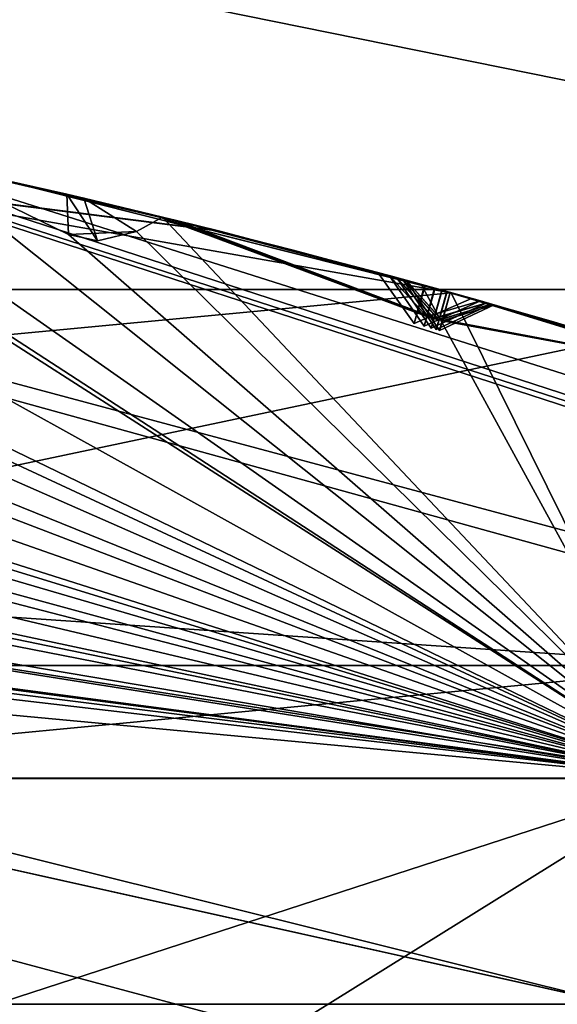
# Model space of a CAD drawing. Header units: millimetres. Extents: x -29 to 28.8, y -75.2 to 10.
# Tile 173 of 256: x 2.55 to 3.23, y -25.624 to -24.379. Entities that reach past the tile are written whole.
import ezdxf

# ---------------------------------------------------------------- set-up
doc = ezdxf.new("R2010")
doc.units = ezdxf.units.MM
doc.header["$LTSCALE"] = 88.413066
for name, color, linetype in [('103', 7, 'CONTINUOUS'), ('104', 7, 'CONTINUOUS'), ('106', 7, 'CONTINUOUS'), ('15', 7, 'CONTINUOUS'), ('18', 7, 'CONTINUOUS'), ('19', 7, 'CONTINUOUS'), ('2', 7, 'CONTINUOUS'), ('21', 7, 'CONTINUOUS'), ('25', 7, 'CONTINUOUS'), ('3', 7, 'CONTINUOUS'), ('30', 7, 'CONTINUOUS'), ('379', 7, 'CONTINUOUS'), ('380', 7, 'CONTINUOUS'), ('381', 7, 'CONTINUOUS'), ('383', 7, 'CONTINUOUS'), ('384', 7, 'CONTINUOUS'), ('385', 7, 'CONTINUOUS'), ('388', 7, 'CONTINUOUS'), ('392', 7, 'CONTINUOUS'), ('395', 7, 'CONTINUOUS'), ('398', 7, 'CONTINUOUS'), ('401', 7, 'CONTINUOUS'), ('554', 7, 'CONTINUOUS'), ('6', 7, 'CONTINUOUS'), ('697', 7, 'CONTINUOUS'), ('698', 7, 'CONTINUOUS'), ('701', 7, 'CONTINUOUS'), ('704', 7, 'CONTINUOUS'), ('707', 7, 'CONTINUOUS'), ('710', 7, 'CONTINUOUS')]:
    doc.layers.add(name, color=color, linetype=linetype)

msp = doc.modelspace()

# ---------------------------------------------------------------- linework, layer by layer
at = {"layer": '103', "linetype": 'CONTINUOUS'}
for points in [[(3.6, -24.7202, 24.4), (-3.6, -24.7202, 24.4), (3.445, -25.1956, 24.9), (3.6, -24.7202, 24.4)], [(3.445, -25.1956, 24.9), (-3.6, -24.7202, 24.4), (-3.445, -25.1956, 24.9), (3.445, -25.1956, 24.9)]]:
    msp.add_3dface(points, dxfattribs=at)
at = {"layer": '104', "linetype": 'CONTINUOUS'}
for points in [[(-3.2374, -25.8332, 24.9), (3.445, -25.1956, 24.9), (-3.445, -25.1956, 24.9), (-3.2374, -25.8332, 24.9)], [(-3.2374, -25.8332, 24.9), (3.2374, -25.8332, 24.9), (3.445, -25.1956, 24.9), (-3.2374, -25.8332, 24.9)]]:
    msp.add_3dface(points, dxfattribs=at)
at = {"layer": '106', "linetype": 'CONTINUOUS'}
for points in [[(-3.6, -24.7202, 24.4), (3.6, -24.7202, 24.4), (-3.1385, -26.1407, -4.1), (-3.6, -24.7202, 24.4)], [(-3.1385, -26.1407, -4.1), (3.6, -24.7202, 24.4), (3.1385, -26.1407, -4.1), (-3.1385, -26.1407, -4.1)], [(3.6, -24.7202, 24.4), (9.425, -28.9523, 24.4), (3.1385, -26.1407, -4.1), (3.6, -24.7202, 24.4)]]:
    msp.add_3dface(points, dxfattribs=at)
at = {"layer": '15', "linetype": 'CONTINUOUS'}
for points in [[(-3.3054, -25.6239, 122.5), (0, -24.8, 122.5), (3.3054, -25.6239, 122.5), (-3.3054, -25.6239, 122.5)], [(0, -24.8, 122.5), (3.4, -25.3389, 122.5), (3.3054, -25.6239, 122.5), (0, -24.8, 122.5)]]:
    msp.add_3dface(points, dxfattribs=at)
at = {"layer": '18', "linetype": 'CONTINUOUS'}
for points in [[(0, -24.1572, 122.734), (0, -23.8152, 123.3264), (7.0445, -26.1041, 123.3264), (0, -24.1572, 122.734)], [(0, -24.8, 122.5), (0, -24.1572, 122.734), (5.8214, -25.7171, 122.734), (0, -24.8, 122.5)], [(5.8214, -25.7171, 122.734), (0, -24.1572, 122.734), (7.0445, -26.1041, 123.3264), (5.8214, -25.7171, 122.734)], [(3.4, -25.3389, 122.5), (0, -24.8, 122.5), (5.8214, -25.7171, 122.734), (3.4, -25.3389, 122.5)]]:
    msp.add_3dface(points, dxfattribs=at)
at = {"layer": '19', "linetype": 'CONTINUOUS'}
for points in [[(0, -23.8, 123.4125), (7.0534, -26.0918, 123.4125), (0, -23.8152, 123.3264), (0, -23.8, 123.4125)], [(0, -23.8152, 123.3264), (7.0534, -26.0918, 123.4125), (7.0445, -26.1041, 123.3264), (0, -23.8152, 123.3264)]]:
    msp.add_3dface(points, dxfattribs=at)
at = {"layer": '2', "linetype": 'CONTINUOUS'}
for points in [[(4.1712, -17.8, 158.8392), (0, -17.8, 159.4998), (4.1703, -54.3, 158.8389), (4.1712, -17.8, 158.8392)], [(4.1703, -54.3, 158.8389), (0, -17.8, 159.4998), (0, -54.3, 159.5), (4.1703, -54.3, 158.8389)]]:
    msp.add_3dface(points, dxfattribs=at)
at = {"layer": '21', "linetype": 'CONTINUOUS'}
for points in [[(-3.3992, -25.3384, 122.2), (3.3992, -25.3384, 122.2), (-3.3992, -25.3384, 27.8), (-3.3992, -25.3384, 122.2)], [(-3.3992, -25.3384, 27.8), (3.3992, -25.3384, 122.2), (3.3992, -25.3384, 27.8), (-3.3992, -25.3384, 27.8)]]:
    msp.add_3dface(points, dxfattribs=at)
at = {"layer": '25', "linetype": 'CONTINUOUS'}
for points in [[(3.3992, -25.3384, 122.2), (-3.3992, -25.3384, 122.2), (0, -24.8879, 122.4121), (3.3992, -25.3384, 122.2)], [(-3.3054, -25.6239, 122.5), (3.3054, -25.6239, 122.5), (0, -24.8879, 122.4121), (-3.3054, -25.6239, 122.5)], [(0, -24.8879, 122.4121), (3.3054, -25.6239, 122.5), (5.4561, -26.3498, 122.4121), (0, -24.8879, 122.4121)], [(3.3992, -25.3384, 122.2), (0, -24.8879, 122.4121), (5.4561, -26.3498, 122.4121), (3.3992, -25.3384, 122.2)]]:
    msp.add_3dface(points, dxfattribs=at)
at = {"layer": '3', "linetype": 'CONTINUOUS'}
for points in [[(7.0534, -26.0918, 123.4125), (0, -23.8, 123.4125), (6.9162, -25.9936, 129.341), (7.0534, -26.0918, 123.4125)], [(6.9162, -25.9936, 129.341), (0, -23.8, 123.4125), (4.6654, -24.7441, 128.2917), (6.9162, -25.9936, 129.341)], [(4.6654, -24.7441, 128.2917), (0, -23.8, 123.4125), (2.3413, -24.0306, 127.6938), (4.6654, -24.7441, 128.2917)]]:
    msp.add_3dface(points, dxfattribs=at)
at = {"layer": '30', "linetype": 'CONTINUOUS'}
for points in [[(-3.3992, -25.3384, 27.8), (3.3992, -25.3384, 27.8), (0, -24.8879, 27.5879), (-3.3992, -25.3384, 27.8)], [(3.3079, -25.6243, 27.5), (-3.3079, -25.6243, 27.5), (0, -24.8879, 27.5879), (3.3079, -25.6243, 27.5)], [(0, -24.8879, 27.5879), (3.3992, -25.3384, 27.8), (5.4561, -26.3498, 27.5879), (0, -24.8879, 27.5879)], [(3.3079, -25.6243, 27.5), (0, -24.8879, 27.5879), (5.4561, -26.3498, 27.5879), (3.3079, -25.6243, 27.5)]]:
    msp.add_3dface(points, dxfattribs=at)
at = {"layer": '379', "linetype": 'CONTINUOUS'}
for points in [[(-8.8992, -29.3345, -102.4), (-2.2537, -28.8569, -102.4), (3.3989, -25.3383, -102.4), (-8.8992, -29.3345, -102.4)], [(-3.3989, -25.3383, -102.4), (-8.8992, -29.3345, -102.4), (3.3989, -25.3383, -102.4), (-3.3989, -25.3383, -102.4)], [(-2.2537, -28.8569, -102.4), (2.2537, -28.8569, -102.4), (3.3989, -25.3383, -102.4), (-2.2537, -28.8569, -102.4)], [(3.3989, -25.3383, -102.4), (2.2537, -28.8569, -102.4), (8.8992, -29.3345, -102.4), (3.3989, -25.3383, -102.4)]]:
    msp.add_3dface(points, dxfattribs=at)
at = {"layer": '380', "linetype": 'CONTINUOUS'}
for points in [[(-3.3989, -25.3383, -102.4), (3.3989, -25.3383, -102.4), (-3.3992, -25.3384, -103.9), (-3.3989, -25.3383, -102.4)], [(-3.3992, -25.3384, -103.9), (3.3989, -25.3383, -102.4), (3.3992, -25.3384, -103.9), (-3.3992, -25.3384, -103.9)]]:
    msp.add_3dface(points, dxfattribs=at)
at = {"layer": '381', "linetype": 'CONTINUOUS'}
for points in [[(0.1011, -24.326, -104.3744), (3.3992, -25.3384, -103.9), (0.1291, -24.3007, -104.4), (0.1011, -24.326, -104.3744)], [(0.1291, -24.3007, -104.4), (3.3992, -25.3384, -103.9), (0.467, -24.3095, -104.4), (0.1291, -24.3007, -104.4)], [(-0.3977, -24.3559, -104.3514), (3.3992, -25.3384, -103.9), (-0.3851, -24.3065, -104.4), (-0.3977, -24.3559, -104.3514)], [(-0.3851, -24.3065, -104.4), (3.3992, -25.3384, -103.9), (0.0156, -24.3484, -104.3516), (-0.3851, -24.3065, -104.4)], [(0.467, -24.3095, -104.4), (3.3992, -25.3384, -103.9), (0.9094, -24.3851, -104.3514), (0.467, -24.3095, -104.4)], [(0.0156, -24.3484, -104.3516), (3.3992, -25.3384, -103.9), (0.1011, -24.326, -104.3744), (0.0156, -24.3484, -104.3516)], [(-1.1826, -24.361, -104.4), (3.3992, -25.3384, -103.9), (-0.8459, -24.3312, -104.4), (-1.1826, -24.361, -104.4)], [(-0.8459, -24.3312, -104.4), (3.3992, -25.3384, -103.9), (-0.3977, -24.3559, -104.3514), (-0.8459, -24.3312, -104.4)], [(0.9094, -24.3851, -104.3514), (3.3992, -25.3384, -103.9), (0.9275, -24.3375, -104.4), (0.9094, -24.3851, -104.3514)], [(0.9275, -24.3375, -104.4), (3.3992, -25.3384, -103.9), (1.3232, -24.4256, -104.3515), (0.9275, -24.3375, -104.4)], [(-1.2074, -24.3893, -104.3744), (3.3992, -25.3384, -103.9), (-1.1826, -24.361, -104.4), (-1.2074, -24.3893, -104.3744)], [(-1.2874, -24.4215, -104.3515), (3.3992, -25.3384, -103.9), (-1.2074, -24.3893, -104.3744), (-1.2874, -24.4215, -104.3515)], [(1.4084, -24.4124, -104.3744), (3.3992, -25.3384, -103.9), (1.439, -24.3904, -104.4), (1.4084, -24.4124, -104.3744)], [(1.439, -24.3904, -104.4), (3.3992, -25.3384, -103.9), (1.7737, -24.4376, -104.4), (1.439, -24.3904, -104.4)], [(1.3232, -24.4256, -104.3515), (3.3992, -25.3384, -103.9), (1.4084, -24.4124, -104.3744), (1.3232, -24.4256, -104.3515)], [(-1.6997, -24.4758, -104.3514), (3.3992, -25.3384, -103.9), (-1.2874, -24.4215, -104.3515), (-1.6997, -24.4758, -104.3514)], [(1.7737, -24.4376, -104.4), (3.3992, -25.3384, -103.9), (2.1285, -24.5244, -104.3747), (1.7737, -24.4376, -104.4)], [(-2.4788, -24.5703, -104.4), (3.3992, -25.3384, -103.9), (-1.6997, -24.4758, -104.3514), (-2.4788, -24.5703, -104.4)], [(2.1285, -24.5244, -104.3747), (3.3992, -25.3384, -103.9), (2.2046, -24.5632, -104.3514), (2.1285, -24.5244, -104.3747)], [(2.2046, -24.5632, -104.3514), (3.3992, -25.3384, -103.9), (2.2281, -24.5179, -104.4), (2.2046, -24.5632, -104.3514)], [(2.2281, -24.5179, -104.4), (3.3992, -25.3384, -103.9), (2.419, -24.5573, -104.4), (2.2281, -24.5179, -104.4)], [(2.419, -24.5573, -104.4), (3.3992, -25.3384, -103.9), (2.6112, -24.6506, -104.3515), (2.419, -24.5573, -104.4)], [(2.6091, -24.5999, -104.4), (2.419, -24.5573, -104.4), (2.6112, -24.6506, -104.3515), (2.6091, -24.5999, -104.4)], [(-2.5003, -24.6013, -104.3744), (3.3992, -25.3384, -103.9), (-2.4788, -24.5703, -104.4), (-2.5003, -24.6013, -104.3744)], [(-2.576, -24.6424, -104.3515), (3.3992, -25.3384, -103.9), (-2.5003, -24.6013, -104.3744), (-2.576, -24.6424, -104.3515)], [(2.6973, -24.6471, -104.3744), (3.3992, -25.3384, -103.9), (2.7303, -24.6288, -104.4), (2.6973, -24.6471, -104.3744)], [(2.7303, -24.6288, -104.4), (3.3992, -25.3384, -103.9), (3.0574, -24.7139, -104.4), (2.7303, -24.6288, -104.4)], [(-2.9794, -24.7433, -104.3514), (3.3992, -25.3384, -103.9), (-2.576, -24.6424, -104.3515), (-2.9794, -24.7433, -104.3514)], [(2.6112, -24.6506, -104.3515), (3.3992, -25.3384, -103.9), (2.6973, -24.6471, -104.3744), (2.6112, -24.6506, -104.3515)], [(3.0574, -24.7139, -104.4), (3.3992, -25.3384, -103.9), (3.3819, -24.8085, -104.4), (3.0574, -24.7139, -104.4)], [(-3.3992, -25.3384, -103.9), (3.3992, -25.3384, -103.9), (-2.9794, -24.7433, -104.3514), (-3.3992, -25.3384, -103.9)]]:
    msp.add_3dface(points, dxfattribs=at)
at = {"layer": '383', "linetype": 'CONTINUOUS'}
for points in [[(2.5085, -24.5769, -114.4), (3.0954, -24.7244, -114.4), (2.5074, -24.621, -114.4433), (2.5085, -24.5769, -114.4)], [(3.0954, -24.7244, -114.4), (-3.3992, -25.3384, -114.9), (2.5074, -24.621, -114.4433), (3.0954, -24.7244, -114.4)], [(3.3992, -25.3384, -114.9), (-3.3992, -25.3384, -114.9), (3.0954, -24.7244, -114.4), (3.3992, -25.3384, -114.9)], [(3.6736, -24.9025, -114.4), (3.3992, -25.3384, -114.9), (3.0954, -24.7244, -114.4), (3.6736, -24.9025, -114.4)]]:
    msp.add_3dface(points, dxfattribs=at)
at = {"layer": '384', "linetype": 'CONTINUOUS'}
for points in [[(-3.3992, -25.3384, -114.9), (3.3992, -25.3384, -114.9), (-3.3989, -25.3383, -116.4), (-3.3992, -25.3384, -114.9)], [(-3.3989, -25.3383, -116.4), (3.3992, -25.3384, -114.9), (3.3989, -25.3383, -116.4), (-3.3989, -25.3383, -116.4)]]:
    msp.add_3dface(points, dxfattribs=at)
at = {"layer": '385', "linetype": 'CONTINUOUS'}
for points in [[(-8.8992, -29.3345, -116.4), (-3.3989, -25.3383, -116.4), (8.8992, -29.3345, -116.4), (-8.8992, -29.3345, -116.4)], [(-3.3989, -25.3383, -116.4), (3.3989, -25.3383, -116.4), (8.8992, -29.3345, -116.4), (-3.3989, -25.3383, -116.4)]]:
    msp.add_3dface(points, dxfattribs=at)
at = {"layer": '388', "linetype": 'CONTINUOUS'}
for points in [[(2.419, -24.5573, -104.4), (2.6091, -24.5999, -104.4), (2.4306, -24.5598, -105.8037), (2.419, -24.5573, -104.4)], [(2.7165, -24.6255, -105.3764), (2.4306, -24.5598, -105.8037), (2.6307, -24.6049, -104.4298), (2.7165, -24.6255, -105.3764)], [(2.6307, -24.6049, -104.4298), (2.4306, -24.5598, -105.8037), (2.6091, -24.5999, -104.4), (2.6307, -24.6049, -104.4298)], [(2.7214, -24.6266, -106.4143), (2.4416, -24.5622, -107.7795), (2.4314, -24.56, -105.9804), (2.7214, -24.6266, -106.4143)], [(2.7279, -24.6282, -107.3233), (2.4416, -24.5622, -107.7795), (2.7214, -24.6266, -106.4143), (2.7279, -24.6282, -107.3233)], [(2.7379, -24.6307, -108.4366), (2.4494, -24.5639, -109.8708), (2.4422, -24.5623, -107.9643), (2.7379, -24.6307, -108.4366)], [(2.7382, -24.6308, -109.3876), (2.4494, -24.5639, -109.8708), (2.7379, -24.6307, -108.4366), (2.7382, -24.6308, -109.3876)], [(2.7422, -24.6317, -110.5523), (2.4546, -24.565, -112.0502), (2.4498, -24.564, -110.0621), (2.7422, -24.6317, -110.5523)], [(2.7452, -24.6325, -111.5474), (2.4546, -24.565, -112.0502), (2.7422, -24.6317, -110.5523), (2.7452, -24.6325, -111.5474)], [(2.7461, -24.6327, -112.7512), (2.4579, -24.5657, -114.29), (2.4549, -24.5651, -112.2463), (2.7461, -24.6327, -112.7512)], [(2.7562, -24.6352, -113.7633), (2.4579, -24.5657, -114.29), (2.7461, -24.6327, -112.7512), (2.7562, -24.6352, -113.7633)], [(2.4902, -24.5729, -105.8917), (2.7762, -24.6401, -105.4634), (2.7796, -24.641, -106.3245), (2.4902, -24.5729, -105.8917)], [(2.5, -24.575, -107.8717), (2.7862, -24.6426, -107.4145), (2.7951, -24.6449, -108.3432), (2.5, -24.575, -107.8717)], [(2.5069, -24.5766, -109.9663), (2.7956, -24.645, -109.4822), (2.7988, -24.6458, -110.4558), (2.5069, -24.5766, -109.9663)], [(3.0954, -24.7244, -114.4), (2.5085, -24.5769, -114.4), (3.0942, -24.7241, -113.3625), (3.0954, -24.7244, -114.4)], [(3.0942, -24.7241, -113.3625), (2.5085, -24.5769, -114.4), (2.8122, -24.6492, -113.8628), (3.0942, -24.7241, -113.3625)], [(2.5115, -24.5776, -112.1482), (2.8019, -24.6465, -111.6448), (2.8026, -24.6467, -112.6531), (2.5115, -24.5776, -112.1482)], [(2.816, -24.6501, -104.6884), (2.7165, -24.6255, -105.3764), (2.6307, -24.6049, -104.4298), (2.816, -24.6501, -104.6884)], [(3.0026, -24.6989, -104.9535), (2.7165, -24.6255, -105.3764), (2.816, -24.6501, -104.6884), (3.0026, -24.6989, -104.9535)], [(3.0167, -24.7027, -106.8662), (2.7279, -24.6282, -107.3233), (2.7214, -24.6266, -106.4143), (3.0167, -24.7027, -106.8662)], [(2.7303, -24.6288, -104.4), (3.0574, -24.7139, -104.4), (2.8953, -24.6704, -104.631), (2.7303, -24.6288, -104.4)], [(3.0267, -24.7055, -108.9066), (2.7382, -24.6308, -109.3876), (2.7379, -24.6307, -108.4366), (3.0267, -24.7055, -108.9066)], [(3.0336, -24.7073, -111.0483), (2.7452, -24.6325, -111.5474), (2.7422, -24.6317, -110.5523), (3.0336, -24.7073, -111.0483)], [(3.0383, -24.7086, -113.2636), (2.7562, -24.6352, -113.7633), (2.7461, -24.6327, -112.7512), (3.0383, -24.7086, -113.2636)], [(2.7762, -24.6401, -105.4634), (3.0623, -24.7152, -105.0393), (2.7796, -24.641, -106.3245), (2.7762, -24.6401, -105.4634)], [(3.0623, -24.7152, -105.0393), (3.0742, -24.7185, -106.7755), (2.7796, -24.641, -106.3245), (3.0623, -24.7152, -105.0393)], [(2.7862, -24.6426, -107.4145), (3.0749, -24.7187, -106.9564), (2.7951, -24.6449, -108.3432), (2.7862, -24.6426, -107.4145)], [(3.0749, -24.7187, -106.9564), (3.0834, -24.7211, -108.8124), (2.7951, -24.6449, -108.3432), (3.0749, -24.7187, -106.9564)], [(2.7956, -24.645, -109.4822), (3.0839, -24.7212, -109.0006), (2.7988, -24.6458, -110.4558), (2.7956, -24.645, -109.4822)], [(3.0839, -24.7212, -109.0006), (3.0897, -24.7228, -110.9512), (2.7988, -24.6458, -110.4558), (3.0839, -24.7212, -109.0006)], [(2.8019, -24.6465, -111.6448), (3.0901, -24.7229, -111.1452), (2.8026, -24.6467, -112.6531), (2.8019, -24.6465, -111.6448)], [(3.0901, -24.7229, -111.1452), (3.094, -24.724, -113.1647), (2.8026, -24.6467, -112.6531), (3.0901, -24.7229, -111.1452)], [(3.0574, -24.7139, -104.4), (3.0614, -24.715, -104.8672), (2.8953, -24.6704, -104.631), (3.0574, -24.7139, -104.4)], [(3.0574, -24.7139, -104.4), (3.3819, -24.8085, -104.4), (3.2217, -24.7605, -104.6327), (3.0574, -24.7139, -104.4)], [(3.0614, -24.715, -104.8672), (3.0574, -24.7139, -104.4), (3.2217, -24.7605, -104.6327), (3.0614, -24.715, -104.8672)], [(3.3495, -24.7986, -105.4585), (3.0742, -24.7185, -106.7755), (3.0623, -24.7152, -105.0393), (3.3495, -24.7986, -105.4585)], [(3.3561, -24.8006, -106.3331), (3.0742, -24.7185, -106.7755), (3.3495, -24.7986, -105.4585), (3.3561, -24.8006, -106.3331)], [(3.3619, -24.8024, -107.4078), (3.0834, -24.7211, -108.8124), (3.0749, -24.7187, -106.9564), (3.3619, -24.8024, -107.4078)], [(3.366, -24.8036, -108.3431), (3.0834, -24.7211, -108.8124), (3.3619, -24.8024, -107.4078), (3.366, -24.8036, -108.3431)], [(3.3752, -24.8064, -109.4854), (3.0897, -24.7228, -110.9512), (3.0839, -24.7212, -109.0006), (3.3752, -24.8064, -109.4854)], [(3.3761, -24.8067, -110.4558), (3.0897, -24.7228, -110.9512), (3.3752, -24.8064, -109.4854), (3.3761, -24.8067, -110.4558)], [(3.3748, -24.8063, -111.6387), (3.094, -24.724, -113.1647), (3.0901, -24.7229, -111.1452), (3.3748, -24.8063, -111.6387)], [(3.3877, -24.8103, -112.6427), (3.094, -24.724, -113.1647), (3.3748, -24.8063, -111.6387), (3.3877, -24.8103, -112.6427)], [(3.3808, -24.8082, -113.8726), (3.0954, -24.7244, -114.4), (3.0942, -24.7241, -113.3625), (3.3808, -24.8082, -113.8726)], [(3.6736, -24.9025, -114.4), (3.0954, -24.7244, -114.4), (3.3808, -24.8082, -113.8726), (3.6736, -24.9025, -114.4)], [(3.121, -24.7316, -104.9528), (3.3003, -24.7838, -104.69), (3.4074, -24.8164, -105.3709), (3.121, -24.7316, -104.9528)], [(3.1323, -24.7348, -106.8657), (3.4141, -24.8185, -106.4223), (3.4187, -24.8199, -107.3162), (3.1323, -24.7348, -106.8657)], [(3.1404, -24.7371, -108.9063), (3.4229, -24.8212, -108.4362), (3.4317, -24.8239, -109.3913), (3.1404, -24.7371, -108.9063)], [(3.1461, -24.7387, -111.0481), (3.4322, -24.8241, -110.5519), (3.4299, -24.8234, -111.5404), (3.1461, -24.7387, -111.0481)], [(3.1499, -24.7398, -113.2635), (3.4431, -24.8275, -112.7413), (3.4362, -24.8254, -113.7736), (3.1499, -24.7398, -113.2635)]]:
    msp.add_3dface(points, dxfattribs=at)
at = {"layer": '392', "linetype": 'CONTINUOUS'}
for points in [[(2.8019, -24.6465, -111.6448), (2.5115, -24.5776, -112.1482), (2.4546, -24.565, -112.0502), (2.8019, -24.6465, -111.6448)], [(2.8019, -24.6465, -111.6448), (2.4546, -24.565, -112.0502), (2.7452, -24.6325, -111.5474), (2.8019, -24.6465, -111.6448)], [(3.0901, -24.7229, -111.1452), (2.8019, -24.6465, -111.6448), (2.7452, -24.6325, -111.5474), (3.0901, -24.7229, -111.1452)], [(3.0901, -24.7229, -111.1452), (2.7452, -24.6325, -111.5474), (3.0336, -24.7073, -111.0483), (3.0901, -24.7229, -111.1452)], [(3.0901, -24.7229, -111.1452), (3.0336, -24.7073, -111.0483), (3.0801, -24.7585, -111.1137), (3.0901, -24.7229, -111.1452)], [(3.0801, -24.7585, -111.1137), (3.0336, -24.7073, -111.0483), (3.0765, -24.771, -111.0482), (3.0801, -24.7585, -111.1137)], [(3.0897, -24.7228, -110.9512), (3.1461, -24.7387, -111.0481), (3.0797, -24.7589, -110.9837), (3.0897, -24.7228, -110.9512)], [(3.4322, -24.8241, -110.5519), (3.1461, -24.7387, -111.0481), (3.0897, -24.7228, -110.9512), (3.4322, -24.8241, -110.5519)], [(3.4322, -24.8241, -110.5519), (3.0897, -24.7228, -110.9512), (3.3761, -24.8067, -110.4558), (3.4322, -24.8241, -110.5519)], [(3.1461, -24.7387, -111.0481), (3.0765, -24.771, -111.0482), (3.0797, -24.7589, -110.9837), (3.1461, -24.7387, -111.0481)]]:
    msp.add_3dface(points, dxfattribs=at)
at = {"layer": '395', "linetype": 'CONTINUOUS'}
for points in [[(2.7956, -24.645, -109.4822), (2.5069, -24.5766, -109.9663), (2.4494, -24.5639, -109.8708), (2.7956, -24.645, -109.4822)], [(2.7956, -24.645, -109.4822), (2.4494, -24.5639, -109.8708), (2.7382, -24.6308, -109.3876), (2.7956, -24.645, -109.4822)], [(3.0839, -24.7212, -109.0006), (2.7956, -24.645, -109.4822), (2.7382, -24.6308, -109.3876), (3.0839, -24.7212, -109.0006)], [(3.0839, -24.7212, -109.0006), (2.7382, -24.6308, -109.3876), (3.0267, -24.7055, -108.9066), (3.0839, -24.7212, -109.0006)], [(3.0839, -24.7212, -109.0006), (3.0267, -24.7055, -108.9066), (3.0739, -24.7566, -108.9703), (3.0839, -24.7212, -109.0006)], [(3.0739, -24.7566, -108.9703), (3.0267, -24.7055, -108.9066), (3.0702, -24.7693, -108.9065), (3.0739, -24.7566, -108.9703)], [(3.0834, -24.7211, -108.8124), (3.1404, -24.7371, -108.9063), (3.0734, -24.7572, -108.8441), (3.0834, -24.7211, -108.8124)], [(3.4229, -24.8212, -108.4362), (3.1404, -24.7371, -108.9063), (3.0834, -24.7211, -108.8124), (3.4229, -24.8212, -108.4362)], [(3.4229, -24.8212, -108.4362), (3.0834, -24.7211, -108.8124), (3.366, -24.8036, -108.3431), (3.4229, -24.8212, -108.4362)], [(3.1404, -24.7371, -108.9063), (3.0702, -24.7693, -108.9065), (3.0734, -24.7572, -108.8441), (3.1404, -24.7371, -108.9063)]]:
    msp.add_3dface(points, dxfattribs=at)
at = {"layer": '398', "linetype": 'CONTINUOUS'}
for points in [[(2.7862, -24.6426, -107.4145), (2.5, -24.575, -107.8717), (2.4416, -24.5622, -107.7795), (2.7862, -24.6426, -107.4145)], [(2.7862, -24.6426, -107.4145), (2.4416, -24.5622, -107.7795), (2.7279, -24.6282, -107.3233), (2.7862, -24.6426, -107.4145)], [(3.0749, -24.7187, -106.9564), (2.7862, -24.6426, -107.4145), (2.7279, -24.6282, -107.3233), (3.0749, -24.7187, -106.9564)], [(3.0749, -24.7187, -106.9564), (2.7279, -24.6282, -107.3233), (3.0167, -24.7027, -106.8662), (3.0749, -24.7187, -106.9564)], [(3.0749, -24.7187, -106.9564), (3.0167, -24.7027, -106.8662), (3.0612, -24.7668, -106.8659), (3.0749, -24.7187, -106.9564)], [(3.0742, -24.7185, -106.7755), (3.1323, -24.7348, -106.8657), (3.0644, -24.7543, -106.8052), (3.0742, -24.7185, -106.7755)], [(3.4141, -24.8185, -106.4223), (3.1323, -24.7348, -106.8657), (3.0742, -24.7185, -106.7755), (3.4141, -24.8185, -106.4223)], [(3.4141, -24.8185, -106.4223), (3.0742, -24.7185, -106.7755), (3.3561, -24.8006, -106.3331), (3.4141, -24.8185, -106.4223)], [(3.1323, -24.7348, -106.8657), (3.0612, -24.7668, -106.8659), (3.0644, -24.7543, -106.8052), (3.1323, -24.7348, -106.8657)]]:
    msp.add_3dface(points, dxfattribs=at)
at = {"layer": '401', "linetype": 'CONTINUOUS'}
for points in [[(2.7762, -24.6401, -105.4634), (2.4902, -24.5729, -105.8917), (2.4306, -24.5598, -105.8037), (2.7762, -24.6401, -105.4634)], [(2.7762, -24.6401, -105.4634), (2.4306, -24.5598, -105.8037), (2.7165, -24.6255, -105.3764), (2.7762, -24.6401, -105.4634)], [(3.0623, -24.7152, -105.0393), (2.7762, -24.6401, -105.4634), (2.7165, -24.6255, -105.3764), (3.0623, -24.7152, -105.0393)], [(3.0623, -24.7152, -105.0393), (2.7165, -24.6255, -105.3764), (3.0026, -24.6989, -104.9535), (3.0623, -24.7152, -105.0393)], [(3.0623, -24.7152, -105.0393), (3.0026, -24.6989, -104.9535), (3.0486, -24.7633, -104.9531), (3.0623, -24.7152, -105.0393)], [(3.121, -24.7316, -104.9528), (3.0486, -24.7633, -104.9531), (3.0614, -24.715, -104.8672), (3.121, -24.7316, -104.9528)], [(3.121, -24.7316, -104.9528), (3.0614, -24.715, -104.8672), (3.2217, -24.7605, -104.6327), (3.121, -24.7316, -104.9528)], [(3.3003, -24.7838, -104.69), (3.121, -24.7316, -104.9528), (3.2217, -24.7605, -104.6327), (3.3003, -24.7838, -104.69)], [(3.3819, -24.8085, -104.4), (3.3003, -24.7838, -104.69), (3.2217, -24.7605, -104.6327), (3.3819, -24.8085, -104.4)]]:
    msp.add_3dface(points, dxfattribs=at)
at = {"layer": '554', "linetype": 'CONTINUOUS'}
for points in [[(2.5085, -24.5769, -114.4), (2.4579, -24.5657, -114.29), (2.8122, -24.6492, -113.8628), (2.5085, -24.5769, -114.4)], [(2.4579, -24.5657, -114.29), (2.7562, -24.6352, -113.7633), (2.8122, -24.6492, -113.8628), (2.4579, -24.5657, -114.29)], [(2.7562, -24.6352, -113.7633), (3.0383, -24.7086, -113.2636), (3.0942, -24.7241, -113.3625), (2.7562, -24.6352, -113.7633)], [(2.7562, -24.6352, -113.7633), (3.0942, -24.7241, -113.3625), (2.8122, -24.6492, -113.8628), (2.7562, -24.6352, -113.7633)], [(3.0942, -24.7241, -113.3625), (3.0383, -24.7086, -113.2636), (3.0842, -24.7597, -113.3303), (3.0942, -24.7241, -113.3625)], [(3.0842, -24.7597, -113.3303), (3.0383, -24.7086, -113.2636), (3.0807, -24.7722, -113.2636), (3.0842, -24.7597, -113.3303)], [(3.094, -24.724, -113.1647), (3.1499, -24.7398, -113.2635), (3.0841, -24.7598, -113.1973), (3.094, -24.724, -113.1647)], [(3.4431, -24.8275, -112.7413), (3.1499, -24.7398, -113.2635), (3.094, -24.724, -113.1647), (3.4431, -24.8275, -112.7413)], [(3.4431, -24.8275, -112.7413), (3.094, -24.724, -113.1647), (3.3877, -24.8103, -112.6427), (3.4431, -24.8275, -112.7413)], [(3.1499, -24.7398, -113.2635), (3.0807, -24.7722, -113.2636), (3.0841, -24.7598, -113.1973), (3.1499, -24.7398, -113.2635)]]:
    msp.add_3dface(points, dxfattribs=at)
at = {"layer": '6', "linetype": 'CONTINUOUS'}
msp.add_3dface([(4.6654, -24.7441, 128.2917), (2.3413, -24.0306, 127.6938), (3.9883, -23.8408, 130.5494), (4.6654, -24.7441, 128.2917)], dxfattribs=at)
at = {"layer": '697', "linetype": 'CONTINUOUS'}
for points in [[(2.6091, -24.5999, -104.4), (2.6112, -24.6506, -104.3515), (2.6482, -24.6586, -104.4079), (2.6091, -24.5999, -104.4)], [(2.6307, -24.6049, -104.4298), (2.6091, -24.5999, -104.4), (2.6482, -24.6586, -104.4079), (2.6307, -24.6049, -104.4298)], [(2.6112, -24.6506, -104.3515), (2.6973, -24.6471, -104.3744), (2.6482, -24.6586, -104.4079), (2.6112, -24.6506, -104.3515)]]:
    msp.add_3dface(points, dxfattribs=at)
at = {"layer": '698', "linetype": 'CONTINUOUS'}
for points in [[(2.6973, -24.6471, -104.3744), (2.7303, -24.6288, -104.4), (2.6307, -24.6049, -104.4298), (2.6973, -24.6471, -104.3744)], [(2.6973, -24.6471, -104.3744), (2.6307, -24.6049, -104.4298), (2.6482, -24.6586, -104.4079), (2.6973, -24.6471, -104.3744)], [(2.7303, -24.6288, -104.4), (2.816, -24.6501, -104.6884), (2.6307, -24.6049, -104.4298), (2.7303, -24.6288, -104.4)], [(2.7303, -24.6288, -104.4), (2.8953, -24.6704, -104.631), (2.816, -24.6501, -104.6884), (2.7303, -24.6288, -104.4)], [(2.8953, -24.6704, -104.631), (3.0614, -24.715, -104.8672), (2.816, -24.6501, -104.6884), (2.8953, -24.6704, -104.631)], [(3.0026, -24.6989, -104.9535), (2.816, -24.6501, -104.6884), (3.0614, -24.715, -104.8672), (3.0026, -24.6989, -104.9535)], [(3.0026, -24.6989, -104.9535), (3.0614, -24.715, -104.8672), (3.0486, -24.7633, -104.9531), (3.0026, -24.6989, -104.9535)], [(3.0486, -24.7633, -104.9531), (3.121, -24.7316, -104.9528), (3.0623, -24.7152, -105.0393), (3.0486, -24.7633, -104.9531)], [(3.121, -24.7316, -104.9528), (3.4074, -24.8164, -105.3709), (3.0623, -24.7152, -105.0393), (3.121, -24.7316, -104.9528)], [(3.4074, -24.8164, -105.3709), (3.3495, -24.7986, -105.4585), (3.0623, -24.7152, -105.0393), (3.4074, -24.8164, -105.3709)]]:
    msp.add_3dface(points, dxfattribs=at)
at = {"layer": '701', "linetype": 'CONTINUOUS'}
for points in [[(2.4902, -24.5729, -105.8917), (2.7796, -24.641, -106.3245), (2.4314, -24.56, -105.9804), (2.4902, -24.5729, -105.8917)], [(2.7796, -24.641, -106.3245), (2.7214, -24.6266, -106.4143), (2.4314, -24.56, -105.9804), (2.7796, -24.641, -106.3245)], [(2.7796, -24.641, -106.3245), (3.0742, -24.7185, -106.7755), (2.7214, -24.6266, -106.4143), (2.7796, -24.641, -106.3245)], [(2.7214, -24.6266, -106.4143), (3.0742, -24.7185, -106.7755), (3.0644, -24.7543, -106.8052), (2.7214, -24.6266, -106.4143)], [(3.0167, -24.7027, -106.8662), (2.7214, -24.6266, -106.4143), (3.0644, -24.7543, -106.8052), (3.0167, -24.7027, -106.8662)], [(3.0167, -24.7027, -106.8662), (3.0644, -24.7543, -106.8052), (3.0612, -24.7668, -106.8659), (3.0167, -24.7027, -106.8662)], [(3.0612, -24.7668, -106.8659), (3.1323, -24.7348, -106.8657), (3.0749, -24.7187, -106.9564), (3.0612, -24.7668, -106.8659)], [(3.1323, -24.7348, -106.8657), (3.4187, -24.8199, -107.3162), (3.0749, -24.7187, -106.9564), (3.1323, -24.7348, -106.8657)], [(3.4187, -24.8199, -107.3162), (3.3619, -24.8024, -107.4078), (3.0749, -24.7187, -106.9564), (3.4187, -24.8199, -107.3162)]]:
    msp.add_3dface(points, dxfattribs=at)
at = {"layer": '704', "linetype": 'CONTINUOUS'}
for points in [[(2.5, -24.575, -107.8717), (2.7951, -24.6449, -108.3432), (2.4422, -24.5623, -107.9643), (2.5, -24.575, -107.8717)], [(2.7951, -24.6449, -108.3432), (2.7379, -24.6307, -108.4366), (2.4422, -24.5623, -107.9643), (2.7951, -24.6449, -108.3432)], [(2.7951, -24.6449, -108.3432), (3.0834, -24.7211, -108.8124), (2.7379, -24.6307, -108.4366), (2.7951, -24.6449, -108.3432)], [(2.7379, -24.6307, -108.4366), (3.0834, -24.7211, -108.8124), (3.0734, -24.7572, -108.8441), (2.7379, -24.6307, -108.4366)], [(3.0267, -24.7055, -108.9066), (2.7379, -24.6307, -108.4366), (3.0734, -24.7572, -108.8441), (3.0267, -24.7055, -108.9066)], [(3.0702, -24.7693, -108.9065), (3.0267, -24.7055, -108.9066), (3.0734, -24.7572, -108.8441), (3.0702, -24.7693, -108.9065)], [(3.4317, -24.8239, -109.3913), (3.0839, -24.7212, -109.0006), (3.0739, -24.7566, -108.9703), (3.4317, -24.8239, -109.3913)], [(3.4317, -24.8239, -109.3913), (3.3752, -24.8064, -109.4854), (3.0839, -24.7212, -109.0006), (3.4317, -24.8239, -109.3913)], [(3.1404, -24.7371, -108.9063), (3.0739, -24.7566, -108.9703), (3.0702, -24.7693, -108.9065), (3.1404, -24.7371, -108.9063)], [(3.1404, -24.7371, -108.9063), (3.4317, -24.8239, -109.3913), (3.0739, -24.7566, -108.9703), (3.1404, -24.7371, -108.9063)]]:
    msp.add_3dface(points, dxfattribs=at)
at = {"layer": '707', "linetype": 'CONTINUOUS'}
for points in [[(2.7988, -24.6458, -110.4558), (2.4498, -24.564, -110.0621), (2.4419, -24.6, -110.0311), (2.7988, -24.6458, -110.4558)], [(2.7988, -24.6458, -110.4558), (2.7422, -24.6317, -110.5523), (2.4498, -24.564, -110.0621), (2.7988, -24.6458, -110.4558)], [(2.5069, -24.5766, -109.9663), (2.7988, -24.6458, -110.4558), (2.4419, -24.6, -110.0311), (2.5069, -24.5766, -109.9663)], [(2.7988, -24.6458, -110.4558), (3.0897, -24.7228, -110.9512), (2.7422, -24.6317, -110.5523), (2.7988, -24.6458, -110.4558)], [(2.7422, -24.6317, -110.5523), (3.0897, -24.7228, -110.9512), (3.0797, -24.7589, -110.9837), (2.7422, -24.6317, -110.5523)], [(3.0336, -24.7073, -111.0483), (2.7422, -24.6317, -110.5523), (3.0797, -24.7589, -110.9837), (3.0336, -24.7073, -111.0483)], [(3.0336, -24.7073, -111.0483), (3.0797, -24.7589, -110.9837), (3.0765, -24.771, -111.0482), (3.0336, -24.7073, -111.0483)], [(3.4299, -24.8234, -111.5404), (3.0901, -24.7229, -111.1452), (3.0801, -24.7585, -111.1137), (3.4299, -24.8234, -111.5404)], [(3.4299, -24.8234, -111.5404), (3.3748, -24.8063, -111.6387), (3.0901, -24.7229, -111.1452), (3.4299, -24.8234, -111.5404)], [(3.0765, -24.771, -111.0482), (3.1461, -24.7387, -111.0481), (3.0801, -24.7585, -111.1137), (3.0765, -24.771, -111.0482)], [(3.1461, -24.7387, -111.0481), (3.4299, -24.8234, -111.5404), (3.0801, -24.7585, -111.1137), (3.1461, -24.7387, -111.0481)]]:
    msp.add_3dface(points, dxfattribs=at)
at = {"layer": '710', "linetype": 'CONTINUOUS'}
for points in [[(2.8026, -24.6467, -112.6531), (2.4549, -24.5651, -112.2463), (2.4469, -24.6012, -112.2144), (2.8026, -24.6467, -112.6531)], [(2.8026, -24.6467, -112.6531), (2.7461, -24.6327, -112.7512), (2.4549, -24.5651, -112.2463), (2.8026, -24.6467, -112.6531)], [(2.5115, -24.5776, -112.1482), (2.8026, -24.6467, -112.6531), (2.4469, -24.6012, -112.2144), (2.5115, -24.5776, -112.1482)], [(2.8026, -24.6467, -112.6531), (3.094, -24.724, -113.1647), (2.7461, -24.6327, -112.7512), (2.8026, -24.6467, -112.6531)], [(2.7461, -24.6327, -112.7512), (3.094, -24.724, -113.1647), (3.0841, -24.7598, -113.1973), (2.7461, -24.6327, -112.7512)], [(3.0383, -24.7086, -113.2636), (2.7461, -24.6327, -112.7512), (3.0841, -24.7598, -113.1973), (3.0383, -24.7086, -113.2636)], [(3.0807, -24.7722, -113.2636), (3.0383, -24.7086, -113.2636), (3.0841, -24.7598, -113.1973), (3.0807, -24.7722, -113.2636)], [(3.4362, -24.8254, -113.7736), (3.0942, -24.7241, -113.3625), (3.0842, -24.7597, -113.3303), (3.4362, -24.8254, -113.7736)], [(3.4362, -24.8254, -113.7736), (3.3808, -24.8082, -113.8726), (3.0942, -24.7241, -113.3625), (3.4362, -24.8254, -113.7736)], [(3.1499, -24.7398, -113.2635), (3.0842, -24.7597, -113.3303), (3.0807, -24.7722, -113.2636), (3.1499, -24.7398, -113.2635)], [(3.1499, -24.7398, -113.2635), (3.4362, -24.8254, -113.7736), (3.0842, -24.7597, -113.3303), (3.1499, -24.7398, -113.2635)]]:
    msp.add_3dface(points, dxfattribs=at)

doc.saveas('drawing.dxf')
